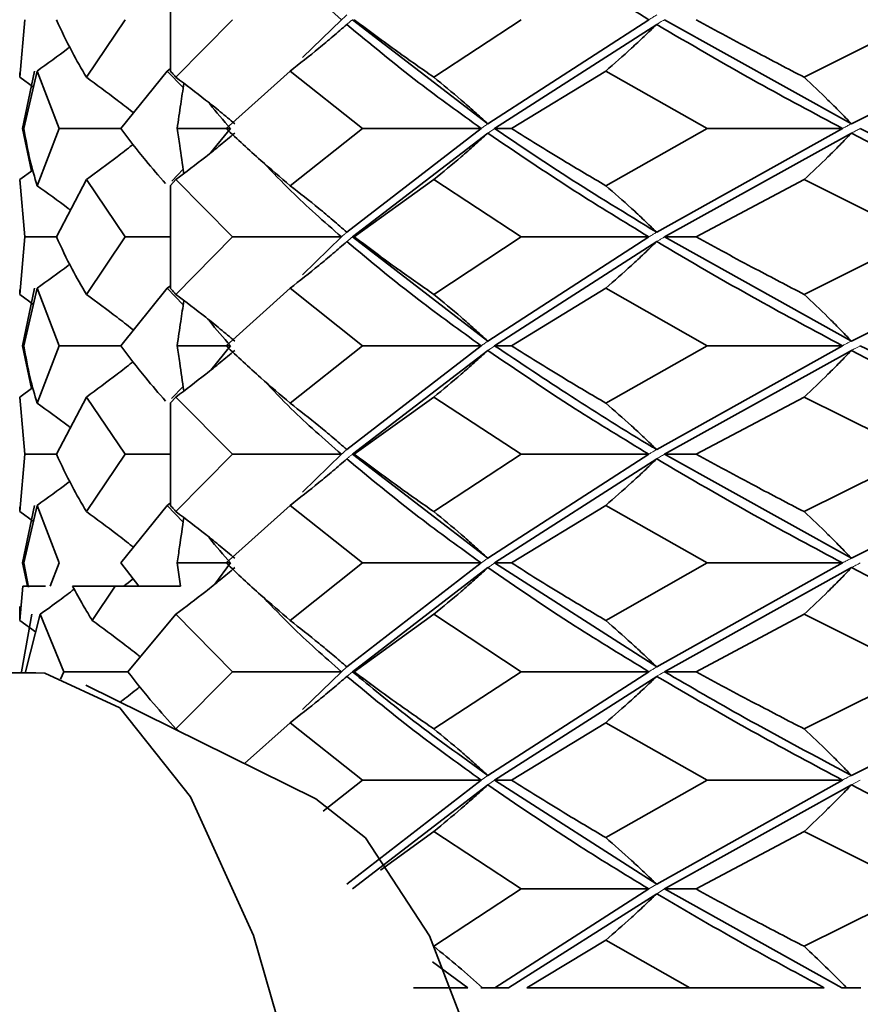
# Model space of a CAD drawing. Header units: millimetres. Extents: x 0 to 1118, y 0 to 864.
# Tile 181 of 200: x 984.21 to 986.02, y 363.51 to 365.64. Entities that reach past the tile are written whole.
import ezdxf

# ---------------------------------------------------------------- set-up
doc = ezdxf.new("R2010")
doc.units = ezdxf.units.MM

msp = doc.modelspace()

# ---------------------------------------------------------------- linework, layer by layer
at = {"color": 7, "linetype": 'Continuous', "lineweight": 35}
for p, q in [((984.535, 365.5246), (984.535, 365.7469)), ((984.2208, 365.6358), (984.2096, 365.5117)), ((984.4374, 365.6358), (984.3536, 365.5117)), ((984.6687, 365.6358), (984.5466, 365.5117)), ((984.9039, 365.6358), (984.8201, 365.5541)), ((984.9275, 365.6358), (985.22, 365.4112)), ((985.2918, 365.6358), (985.1032, 365.5117)), ((985.5672, 365.6358), (985.22, 365.4112)), ((985.601, 365.6358), (986.0042, 365.4112)), ((986.15, 365.6358), (985.9022, 365.5117)), ((986.455, 365.6358), (986.0042, 365.4112)), ((985.5841, 365.6256), (985.2345, 365.4011)), ((984.528, 365.525), (984.535, 365.5303)), ((984.2098, 365.5213), (984.2096, 365.5117)), ((984.2096, 365.5117), (984.2391, 365.4902)), ((984.2415, 365.525), (984.216, 365.4011)), ((984.2471, 365.525), (984.2187, 365.4011)), ((984.2471, 365.525), (984.2948, 365.4011)), ((984.528, 365.525), (984.4275, 365.4011)), ((984.528, 365.525), (984.5624, 365.4892)), ((984.7931, 365.525), (984.6548, 365.4011)), ((984.7931, 365.525), (984.9492, 365.4011)), ((985.4741, 365.525), (985.2708, 365.4011)), ((985.4741, 365.525), (985.6934, 365.4011)), ((984.216, 365.4011), (984.2349, 365.3093)), ((984.2948, 365.4011), (984.2471, 365.2777)), ((984.4275, 365.4011), (984.2948, 365.4011)), ((984.6647, 365.4011), (984.5495, 365.4011)), ((984.6647, 365.4011), (984.6223, 365.349)), ((984.9492, 365.4011), (984.7931, 365.2777)), ((985.2056, 365.4011), (984.9156, 365.1773)), ((985.2056, 365.4011), (984.9492, 365.4011)), ((985.2345, 365.4011), (985.2708, 365.4011)), ((985.6934, 365.4011), (985.4741, 365.2777)), ((985.985, 365.4011), (985.5841, 365.1773)), ((985.985, 365.4011), (985.6934, 365.4011)), ((985.22, 365.391), (984.9275, 365.1672)), ((986.0042, 365.391), (985.601, 365.1672)), ((984.2096, 365.2909), (984.2379, 365.3114)), ((984.5624, 365.3133), (984.5376, 365.2876)), ((984.2096, 365.2909), (984.2208, 365.1672)), ((984.2096, 365.2909), (984.2103, 365.2814)), ((984.3536, 365.2909), (984.2888, 365.1672)), ((984.3536, 365.2909), (984.4374, 365.1672)), ((984.5466, 365.2909), (984.535, 365.2781)), ((984.535, 365.0561), (984.535, 365.2781)), ((984.5466, 365.2909), (984.6687, 365.1672)), ((985.1032, 365.2909), (984.9316, 365.1672)), ((985.1032, 365.2909), (985.2918, 365.1672)), ((985.9022, 365.2909), (985.6692, 365.1672)), ((985.9022, 365.2909), (986.15, 365.1672)), ((984.2208, 365.1672), (984.2096, 365.0432)), ((984.2888, 365.1672), (984.2208, 365.1672)), ((984.4374, 365.1672), (984.3536, 365.0432)), ((984.535, 365.1672), (984.4374, 365.1672)), ((984.6687, 365.1672), (984.5466, 365.0432)), ((984.9039, 365.1672), (984.6687, 365.1672)), ((984.9039, 365.1672), (984.8202, 365.0855)), ((984.9275, 365.1672), (984.9316, 365.1672)), ((984.9275, 365.1672), (985.22, 364.9425)), ((985.2918, 365.1672), (985.1032, 365.0432)), ((985.5672, 365.1672), (985.22, 364.9425)), ((985.5672, 365.1672), (985.2918, 365.1672)), ((985.601, 365.1672), (985.6692, 365.1672)), ((985.601, 365.1672), (986.0042, 364.9425)), ((986.15, 365.1672), (985.9022, 365.0432)), ((986.455, 365.1672), (986.0042, 364.9425)), ((985.5841, 365.1571), (985.2345, 364.9324)), ((984.528, 365.0565), (984.535, 365.0618)), ((984.2098, 365.0528), (984.2096, 365.0432)), ((984.2096, 365.0432), (984.2391, 365.0216)), ((984.2415, 365.0565), (984.216, 364.9324)), ((984.2471, 365.0565), (984.2187, 364.9324)), ((984.2471, 365.0565), (984.2948, 364.9324)), ((984.528, 365.0565), (984.4275, 364.9324)), ((984.528, 365.0565), (984.5624, 365.0207)), ((984.7931, 365.0565), (984.6548, 364.9324)), ((984.7931, 365.0565), (984.9492, 364.9324)), ((985.4741, 365.0565), (985.2708, 364.9324)), ((985.4741, 365.0565), (985.6934, 364.9324)), ((984.216, 364.9324), (984.2349, 364.8403)), ((984.2948, 364.9324), (984.2471, 364.8086)), ((984.4275, 364.9324), (984.2948, 364.9324)), ((984.6647, 364.9324), (984.5495, 364.9324)), ((984.6647, 364.9324), (984.6222, 364.88)), ((984.9492, 364.9324), (984.7931, 364.8086)), ((985.2056, 364.9324), (984.9156, 364.7085)), ((985.22, 364.9223), (984.9275, 364.6984)), ((985.2056, 364.9324), (984.9492, 364.9324)), ((985.2345, 364.9324), (985.2708, 364.9324)), ((985.6934, 364.9324), (985.4741, 364.8086)), ((985.985, 364.9324), (985.5841, 364.7085)), ((986.0042, 364.9223), (985.601, 364.6984)), ((985.985, 364.9324), (985.6934, 364.9324)), ((984.2096, 364.8218), (984.2379, 364.8424)), ((984.5624, 364.8443), (984.5375, 364.8185)), ((984.2096, 364.8218), (984.2208, 364.6984)), ((984.2096, 364.8218), (984.2103, 364.8122)), ((984.3536, 364.8218), (984.2888, 364.6984)), ((984.3536, 364.8218), (984.4374, 364.6984)), ((984.5466, 364.8218), (984.535, 364.809)), ((984.535, 364.5875), (984.535, 364.809)), ((984.5466, 364.8218), (984.6687, 364.6984)), ((985.1032, 364.8218), (984.9316, 364.6984)), ((985.1032, 364.8218), (985.2918, 364.6984)), ((985.9022, 364.8218), (985.6692, 364.6984)), ((985.9022, 364.8218), (986.15, 364.6984)), ((984.2208, 364.6984), (984.2096, 364.5746)), ((984.2888, 364.6984), (984.2208, 364.6984)), ((984.4374, 364.6984), (984.3536, 364.5746)), ((984.535, 364.6984), (984.4374, 364.6984)), ((984.6687, 364.6984), (984.5466, 364.5746)), ((984.9039, 364.6984), (984.6687, 364.6984)), ((984.9039, 364.6984), (984.8202, 364.6168)), ((984.9275, 364.6984), (984.9316, 364.6984)), ((984.9275, 364.6984), (985.22, 364.474)), ((985.2918, 364.6984), (985.1032, 364.5746)), ((985.5672, 364.6984), (985.22, 364.474)), ((985.5841, 364.6883), (985.2345, 364.4639)), ((985.5672, 364.6984), (985.2918, 364.6984)), ((985.601, 364.6984), (985.6692, 364.6984)), ((985.601, 364.6984), (986.0042, 364.474)), ((986.15, 364.6984), (985.9022, 364.5746)), ((986.455, 364.6984), (986.0042, 364.474)), ((984.528, 364.5879), (984.535, 364.5932)), ((984.2098, 364.5842), (984.2096, 364.5746)), ((984.2096, 364.5746), (984.2391, 364.5531)), ((984.2415, 364.5879), (984.216, 364.4639)), ((984.2471, 364.5879), (984.2187, 364.4639)), ((984.2471, 364.5879), (984.2948, 364.4639)), ((984.528, 364.5879), (984.4275, 364.4639)), ((984.528, 364.5879), (984.5624, 364.5521)), ((984.7931, 364.5879), (984.6548, 364.4639)), ((984.7931, 364.5879), (984.9492, 364.4639)), ((985.4741, 364.5879), (985.2708, 364.4639)), ((985.4741, 364.5879), (985.6934, 364.4639)), ((984.216, 364.4639), (984.2263, 364.4139)), ((984.2187, 364.4639), (984.2288, 364.4119)), ((984.2948, 364.4639), (984.2756, 364.4139)), ((984.4275, 364.4639), (984.4664, 364.4139)), ((984.6647, 364.4639), (984.5495, 364.4639)), ((984.5568, 364.4139), (984.5495, 364.4639)), ((984.6647, 364.4639), (984.6304, 364.418)), ((984.9492, 364.4639), (984.7931, 364.3398)), ((985.2056, 364.4639), (984.9156, 364.2394)), ((985.22, 364.4537), (984.9275, 364.2293)), ((985.2056, 364.4639), (984.9492, 364.4639)), ((985.2345, 364.4639), (985.2708, 364.4639)), ((985.2345, 364.4639), (985.5841, 364.2394)), ((985.6934, 364.4639), (985.4741, 364.3398)), ((985.985, 364.4639), (985.5841, 364.2394)), ((986.0042, 364.4537), (985.601, 364.2293)), ((985.985, 364.4639), (985.6934, 364.4639)), ((984.2164, 364.4139), (984.2101, 364.3398)), ((984.2164, 364.4139), (984.2651, 364.4139)), ((984.3234, 364.4139), (984.4159, 364.4139)), ((984.4159, 364.4139), (984.3663, 364.3398)), ((984.4159, 364.4139), (984.5568, 364.4139)), ((984.2096, 364.3701), (984.2101, 364.3398)), ((984.2101, 364.3398), (984.244, 364.3151)), ((984.2359, 364.3531), (984.2136, 364.2293)), ((984.2537, 364.3531), (984.2221, 364.2293)), ((984.2537, 364.3531), (984.3047, 364.2293)), ((984.5466, 364.3531), (984.443, 364.2293)), ((984.5466, 364.3531), (984.6687, 364.2293)), ((985.1032, 364.3531), (984.9316, 364.2293)), ((985.1032, 364.3531), (985.2918, 364.2293)), ((985.9022, 364.3531), (985.6692, 364.2293)), ((985.9022, 364.3531), (986.15, 364.2293)), ((984.2444, 364.2269), (980.8859, 364.2269)), ((984.3047, 364.2293), (984.298, 364.213)), ((984.443, 364.2293), (984.3047, 364.2293)), ((984.6687, 364.2293), (984.5466, 364.1059)), ((984.9039, 364.2293), (984.6687, 364.2293)), ((984.9039, 364.2293), (984.8202, 364.1479)), ((984.9275, 364.2293), (984.9316, 364.2293)), ((985.2918, 364.2293), (985.1032, 364.1059)), ((985.5672, 364.2293), (985.22, 364.0054)), ((985.5841, 364.2192), (985.2345, 363.9953)), ((985.5672, 364.2293), (985.2918, 364.2293)), ((985.601, 364.2293), (985.6692, 364.2293)), ((986.15, 364.2293), (985.9022, 364.1059)), ((986.455, 364.2293), (986.0042, 364.0054)), ((984.8483, 363.955), (984.3524, 364.2003)), ((984.5466, 364.1059), (984.5529, 364.1011)), ((984.7931, 364.1191), (984.6946, 364.031)), ((984.7931, 364.1191), (984.9492, 363.9953)), ((985.4741, 364.1191), (985.2708, 363.9953)), ((985.4741, 364.1191), (985.6934, 363.9953)), ((984.9492, 363.9953), (984.8647, 363.9282)), ((985.2056, 363.9953), (984.9156, 363.7706)), ((985.22, 363.9852), (984.9275, 363.7605)), ((985.2056, 363.9953), (984.9492, 363.9953)), ((985.2345, 363.9953), (985.2708, 363.9953)), ((985.2345, 363.9953), (985.5841, 363.7706)), ((985.6934, 363.9953), (985.4741, 363.8713)), ((985.985, 363.9953), (985.5841, 363.7706)), ((986.0042, 363.9852), (985.601, 363.7605)), ((985.985, 363.9953), (985.6934, 363.9953)), ((985.1032, 363.8845), (984.9882, 363.8014)), ((985.1032, 363.8845), (985.2918, 363.7605)), ((985.9022, 363.8845), (985.6692, 363.7605)), ((985.9022, 363.8845), (986.15, 363.7605)), ((985.2918, 363.7605), (985.1032, 363.6368)), ((985.5672, 363.7605), (985.2351, 363.5472)), ((985.5841, 363.7504), (985.2645, 363.5472)), ((985.5672, 363.7605), (985.2918, 363.7605)), ((985.601, 363.7605), (985.6692, 363.7605)), ((985.601, 363.7605), (985.9838, 363.5474)), ((986.15, 363.7605), (985.9022, 363.6368)), ((985.4741, 363.65), (985.3036, 363.5472)), ((985.4741, 363.65), (985.6554, 363.5474)), ((985.1005, 363.6035), (985.1764, 363.5474)), ((985.0597, 363.5472), (985.1764, 363.5472)), ((985.2048, 363.5472), (985.2083, 363.5472)), ((985.2351, 363.5472), (985.2085, 363.5472)), ((985.6554, 363.5472), (985.3036, 363.5472)), ((985.6554, 363.5472), (985.9457, 363.5472)), ((985.9837, 363.5472), (985.9941, 363.5472)), ((986.0243, 363.5472), (985.9941, 363.5472))]:
    msp.add_line(p, q, dxfattribs=at)
at = {"color": 7, "linetype": 'Continuous', "lineweight": 18}
for p, q in [((984.9156, 364.2394), (984.9039, 364.2293)), ((984.9275, 364.2293), (984.9156, 364.2192)), ((985.22, 364.0054), (985.2056, 363.9953)), ((985.2345, 363.9953), (985.22, 363.9852)), ((986.0042, 363.9852), (986.0137, 363.9902)), ((986.0235, 363.9953), (986.0137, 363.9902)), ((985.5841, 363.7706), (985.5672, 363.7605)), ((985.601, 363.7605), (985.5841, 363.7504))]:
    msp.add_line(p, q, dxfattribs=at)
at = {"color": 7, "linetype": 'Continuous', "lineweight": 35, "flags": 128}
for points in [[(984.2444, 364.2269), (984.2636, 364.226), (984.4254, 364.1514), (984.5782, 363.9596), (984.7142, 363.6602), (984.8267, 363.2682), (984.9099, 362.8033), (984.9598, 362.2888), (984.9738, 361.7504), (984.9513, 361.2152), (984.8933, 360.7101), (984.8027, 360.2603), (984.6842, 359.8884), (984.5436, 359.613), (984.388, 359.448), (984.2444, 359.4009)], [(984.8483, 363.955), (984.9557, 363.8708), (985.0936, 363.6596), (985.2131, 363.349), (985.3077, 362.9555), (985.3723, 362.5006), (985.4035, 362.0086), (985.3995, 361.5061), (985.3606, 361.0202), (985.2888, 360.5771), (985.1881, 360.2006), (985.0638, 359.9111), (984.9227, 359.7243), (984.8483, 359.6727)]]:
    msp.add_lwpolyline(points, dxfattribs=at)
at = {"color": 7, "linetype": 'Continuous', "lineweight": 35}
for points, knots in [([(985.22, 365.8602), (985.2812, 365.8184), (985.3906, 365.7437), (985.5132, 365.6688), (985.5672, 365.6358)], [0, 0, 0, 0, 0.559623, 1, 1, 1, 1]), ([(986.0042, 365.8602), (986.0852, 365.8184), (986.2301, 365.7437), (986.3862, 365.6688), (986.455, 365.6358)], [0, 0, 0, 0, 0.559623, 1, 1, 1, 1]), ([(984.7363, 365.7956), (984.7555, 365.7753), (984.8057, 365.7221), (984.8664, 365.6688), (984.9039, 365.6358)], [0, 0, 0, 0, 0.381385, 1, 1, 1, 1]), ([(984.2888, 365.6358), (984.2996, 365.6126), (984.3189, 365.5712), (984.343, 365.5299), (984.3536, 365.5117)], [0, 0, 0, 0, 0.560071, 1, 1, 1, 1]), ([(984.9316, 365.6358), (984.9625, 365.6126), (985.0176, 365.5712), (985.0771, 365.5299), (985.1032, 365.5117)], [0, 0, 0, 0, 0.560071, 1, 1, 1, 1]), ([(985.6692, 365.6358), (985.7117, 365.6126), (985.7875, 365.5712), (985.8672, 365.5299), (985.9022, 365.5117)], [0, 0, 0, 0, 0.560071, 1, 1, 1, 1]), ([(984.7931, 365.525), (984.8138, 365.5412), (984.845, 365.5656), (984.8856, 365.5995), (984.9056, 365.6169), (984.9156, 365.6256)], [0, 0, 0, 0, 0.499743, 0.749837, 1, 1, 1, 1]), ([(984.9156, 365.6256), (984.966, 365.5836), (985.0559, 365.5087), (985.1599, 365.434), (985.2056, 365.4011)], [0, 0, 0, 0, 0.560308, 1, 1, 1, 1]), ([(985.4741, 365.525), (985.4928, 365.5412), (985.5207, 365.5656), (985.5571, 365.5995), (985.5751, 365.6169), (985.5841, 365.6256)], [0, 0, 0, 0, 0.499743, 0.749837, 1, 1, 1, 1]), ([(985.5841, 365.6256), (985.6556, 365.5836), (985.7833, 365.5087), (985.9234, 365.434), (985.985, 365.4011)], [0, 0, 0, 0, 0.560308, 1, 1, 1, 1]), ([(984.2471, 365.525), (984.2697, 365.5411), (984.2934, 365.5581), (984.3165, 365.5759), (984.3176, 365.5768)], [0, 0, 0, 0, 0.951124, 1, 1, 1, 1]), ([(984.3536, 365.5117), (984.3757, 365.4954), (984.4089, 365.471), (984.4424, 365.445), (984.454, 365.4356), (984.4549, 365.4349)], [0, 0, 0, 0, 0.647861, 0.972065, 1, 1, 1, 1]), ([(984.535, 365.5246), (984.5372, 365.5222), (984.541, 365.5179), (984.5449, 365.5136), (984.5466, 365.5117)], [0, 0, 0, 0, 0.560017, 1, 1, 1, 1]), ([(984.5466, 365.5117), (984.5681, 365.4954), (984.6004, 365.4711), (984.6426, 365.4372), (984.6633, 365.4199), (984.6737, 365.4112)], [0, 0, 0, 0, 0.499756, 0.749846, 1, 1, 1, 1]), ([(985.1032, 365.5117), (985.123, 365.4954), (985.1527, 365.4711), (985.1914, 365.4372), (985.2105, 365.4199), (985.22, 365.4112)], [0, 0, 0, 0, 0.499756, 0.749846, 1, 1, 1, 1]), ([(985.9022, 365.5117), (985.9195, 365.4954), (985.9454, 365.4711), (985.9792, 365.4372), (985.9959, 365.4199), (986.0042, 365.4112)], [0, 0, 0, 0, 0.499756, 0.749846, 1, 1, 1, 1]), ([(984.5495, 365.4011), (984.552, 365.4186), (984.5568, 365.4509), (984.5616, 365.4836), (984.5638, 365.4986)], [0, 0, 0, 0, 0.539574, 1, 1, 1, 1]), ([(984.6166, 365.4579), (984.6176, 365.4566), (984.6323, 365.4377), (984.6491, 365.4187), (984.6647, 365.4011)], [0, 0, 0, 0, 0.06926, 1, 1, 1, 1]), ([(984.2187, 365.4011), (984.2227, 365.3781), (984.2299, 365.3369), (984.2419, 365.2958), (984.2471, 365.2777)], [0, 0, 0, 0, 0.560081, 1, 1, 1, 1]), ([(984.4275, 365.4011), (984.445, 365.3781), (984.4751, 365.3384), (984.5098, 365.2988), (984.5243, 365.2821)], [0, 0, 0, 0, 0.580842, 1, 1, 1, 1]), ([(984.5638, 365.304), (984.5608, 365.3241), (984.556, 365.3566), (984.5513, 365.3889), (984.5495, 365.4011)], [0, 0, 0, 0, 0.621396, 1, 1, 1, 1]), ([(984.6548, 365.4011), (984.6794, 365.3781), (984.7233, 365.3369), (984.7718, 365.2958), (984.7931, 365.2777)], [0, 0, 0, 0, 0.560081, 1, 1, 1, 1]), ([(985.2345, 365.4011), (985.2855, 365.3665), (985.3952, 365.2921), (985.5182, 365.2174), (985.5841, 365.1773)], [0, 0, 0, 0, 0.464443, 1, 1, 1, 1]), ([(985.2708, 365.4011), (985.3077, 365.3781), (985.3735, 365.3369), (985.4434, 365.2958), (985.4741, 365.2777)], [0, 0, 0, 0, 0.5600806, 1, 1, 1, 1]), ([(986.0235, 365.4011), (986.0909, 365.3665), (986.2361, 365.2921), (986.3926, 365.2174), (986.4764, 365.1773)], [0, 0, 0, 0, 0.464443, 1, 1, 1, 1]), ([(984.5466, 365.2909), (984.5682, 365.3071), (984.6005, 365.3314), (984.6426, 365.3651), (984.6633, 365.3824), (984.6737, 365.391)], [0, 0, 0, 0, 0.499745, 0.749837, 1, 1, 1, 1]), ([(985.1032, 365.2909), (985.123, 365.3071), (985.1527, 365.3314), (985.1914, 365.3651), (985.2105, 365.3824), (985.22, 365.391)], [0, 0, 0, 0, 0.499745, 0.749837, 1, 1, 1, 1]), ([(985.22, 365.391), (985.2812, 365.3494), (985.3906, 365.2749), (985.5132, 365.2002), (985.5672, 365.1672)], [0, 0, 0, 0, 0.559537, 1, 1, 1, 1]), ([(985.9022, 365.2909), (985.9195, 365.3071), (985.9454, 365.3314), (985.9792, 365.3651), (985.9959, 365.3824), (986.0042, 365.391)], [0, 0, 0, 0, 0.499745, 0.749837, 1, 1, 1, 1]), ([(986.0042, 365.391), (986.0852, 365.3494), (986.2301, 365.2749), (986.3862, 365.2002), (986.455, 365.1672)], [0, 0, 0, 0, 0.559537, 1, 1, 1, 1]), ([(984.3536, 365.2909), (984.3757, 365.3071), (984.4089, 365.3314), (984.4422, 365.3571), (984.4536, 365.3663), (984.4543, 365.3669)], [0, 0, 0, 0, 0.652293, 0.978725, 1, 1, 1, 1]), ([(984.7367, 365.3263), (984.7557, 365.3062), (984.8059, 365.2533), (984.8663, 365.2002), (984.9039, 365.1672)], [0, 0, 0, 0, 0.379852, 1, 1, 1, 1]), ([(984.2471, 365.2777), (984.2697, 365.2616), (984.2939, 365.2443), (984.3174, 365.2262), (984.319, 365.2249)], [0, 0, 0, 0, 0.931865, 1, 1, 1, 1]), ([(984.7931, 365.2777), (984.8138, 365.2615), (984.845, 365.2372), (984.8856, 365.2034), (984.9056, 365.186), (984.9156, 365.1773)], [0, 0, 0, 0, 0.499733, 0.749831, 1, 1, 1, 1]), ([(985.4741, 365.2777), (985.4928, 365.2615), (985.5207, 365.2372), (985.5572, 365.2034), (985.5751, 365.186), (985.5841, 365.1773)], [0, 0, 0, 0, 0.499733, 0.749831, 1, 1, 1, 1]), ([(984.2888, 365.1672), (984.2996, 365.1441), (984.3189, 365.1027), (984.343, 365.0614), (984.3536, 365.0432)], [0, 0, 0, 0, 0.559898, 1, 1, 1, 1]), ([(984.9316, 365.1672), (984.9625, 365.1441), (985.0176, 365.1027), (985.0771, 365.0614), (985.1032, 365.0432)], [0, 0, 0, 0, 0.559898, 1, 1, 1, 1]), ([(985.6692, 365.1672), (985.7117, 365.1441), (985.7875, 365.1027), (985.8672, 365.0614), (985.9022, 365.0432)], [0, 0, 0, 0, 0.559898, 1, 1, 1, 1]), ([(984.7931, 365.0565), (984.8138, 365.0727), (984.845, 365.0971), (984.8856, 365.131), (984.9056, 365.1484), (984.9156, 365.1571)], [0, 0, 0, 0, 0.49975, 0.749842, 1, 1, 1, 1]), ([(984.9156, 365.1571), (984.966, 365.1152), (985.0559, 365.0402), (985.1599, 364.9653), (985.2056, 364.9324)], [0, 0, 0, 0, 0.559992, 1, 1, 1, 1]), ([(985.4741, 365.0565), (985.4928, 365.0727), (985.5207, 365.0971), (985.5571, 365.131), (985.5751, 365.1484), (985.5841, 365.1571)], [0, 0, 0, 0, 0.49975, 0.749842, 1, 1, 1, 1]), ([(985.5841, 365.1571), (985.6556, 365.1152), (985.7832, 365.0402), (985.9233, 364.9653), (985.985, 364.9324)], [0, 0, 0, 0, 0.559992, 1, 1, 1, 1]), ([(984.2471, 365.0565), (984.2697, 365.0726), (984.2934, 365.0896), (984.3165, 365.1074), (984.3176, 365.1083)], [0, 0, 0, 0, 0.951014, 1, 1, 1, 1]), ([(984.3536, 365.0432), (984.3757, 365.0269), (984.4089, 365.0024), (984.4424, 364.9764), (984.454, 364.967), (984.455, 364.9662)], [0, 0, 0, 0, 0.6478198, 0.972012, 1, 1, 1, 1]), ([(984.535, 365.0561), (984.5372, 365.0536), (984.541, 365.0494), (984.5449, 365.0451), (984.5466, 365.0432)], [0, 0, 0, 0, 0.559999, 1, 1, 1, 1]), ([(984.5466, 365.0432), (984.5682, 365.0269), (984.6005, 365.0025), (984.6426, 364.9686), (984.6633, 364.9512), (984.6737, 364.9425)], [0, 0, 0, 0, 0.499749, 0.749841, 1, 1, 1, 1]), ([(985.1032, 365.0432), (985.123, 365.0269), (985.1527, 365.0025), (985.1914, 364.9686), (985.2105, 364.9512), (985.22, 364.9425)], [0, 0, 0, 0, 0.499749, 0.749841, 1, 1, 1, 1]), ([(985.9022, 365.0432), (985.9195, 365.0269), (985.9454, 365.0025), (985.9792, 364.9686), (985.9959, 364.9512), (986.0042, 364.9425)], [0, 0, 0, 0, 0.499749, 0.749841, 1, 1, 1, 1]), ([(984.5495, 364.9324), (984.552, 364.9499), (984.5568, 364.9823), (984.5616, 365.015), (984.5638, 365.03)], [0, 0, 0, 0, 0.53911, 1, 1, 1, 1]), ([(984.6166, 364.9893), (984.6176, 364.988), (984.6323, 364.969), (984.6491, 364.95), (984.6647, 364.9324)], [0, 0, 0, 0, 0.069046, 1, 1, 1, 1]), ([(984.2187, 364.9324), (984.2227, 364.9092), (984.2299, 364.8679), (984.2419, 364.8267), (984.2471, 364.8086)], [0, 0, 0, 0, 0.560274, 1, 1, 1, 1]), ([(984.4275, 364.9324), (984.445, 364.9092), (984.4751, 364.8694), (984.5098, 364.8297), (984.5243, 364.813)], [0, 0, 0, 0, 0.581043, 1, 1, 1, 1]), ([(984.5466, 364.8218), (984.5682, 364.838), (984.6005, 364.8624), (984.6426, 364.8962), (984.6633, 364.9136), (984.6737, 364.9223)], [0, 0, 0, 0, 0.499734, 0.749832, 1, 1, 1, 1]), ([(984.5638, 364.8349), (984.5608, 364.8551), (984.556, 364.8877), (984.5513, 364.9201), (984.5495, 364.9324)], [0, 0, 0, 0, 0.620769, 1, 1, 1, 1]), ([(984.6548, 364.9324), (984.6794, 364.9092), (984.7233, 364.8679), (984.7718, 364.8267), (984.7931, 364.8086)], [0, 0, 0, 0, 0.560274, 1, 1, 1, 1]), ([(985.1032, 364.8218), (985.123, 364.838), (985.1527, 364.8624), (985.1914, 364.8962), (985.2105, 364.9136), (985.22, 364.9223)], [0, 0, 0, 0, 0.499734, 0.749832, 1, 1, 1, 1]), ([(985.22, 364.9223), (985.2813, 364.8804), (985.3906, 364.8056), (985.5133, 364.7311), (985.5672, 364.6984)], [0, 0, 0, 0, 0.560454, 1, 1, 1, 1]), ([(985.2345, 364.9324), (985.3438, 364.8595), (985.4559, 364.7849), (985.581, 364.7103), (985.5841, 364.7085)], [0, 0, 0, 0, 0.975437, 1, 1, 1, 1]), ([(985.2708, 364.9324), (985.3077, 364.9092), (985.3735, 364.8679), (985.4434, 364.8267), (985.4741, 364.8086)], [0, 0, 0, 0, 0.560274, 1, 1, 1, 1]), ([(985.9022, 364.8218), (985.9195, 364.838), (985.9454, 364.8624), (985.9792, 364.8962), (985.9959, 364.9136), (986.0042, 364.9223)], [0, 0, 0, 0, 0.499734, 0.749832, 1, 1, 1, 1]), ([(986.0042, 364.9223), (986.0853, 364.8804), (986.2301, 364.8056), (986.3863, 364.7311), (986.455, 364.6984)], [0, 0, 0, 0, 0.560454, 1, 1, 1, 1]), ([(986.0235, 364.9324), (986.167, 364.8595), (986.3142, 364.7849), (986.4725, 364.7103), (986.4764, 364.7085)], [0, 0, 0, 0, 0.975437, 1, 1, 1, 1]), ([(984.3536, 364.8218), (984.3757, 364.8381), (984.4089, 364.8624), (984.4422, 364.8882), (984.4536, 364.8974), (984.4543, 364.898)], [0, 0, 0, 0, 0.652331, 0.978798, 1, 1, 1, 1]), ([(984.7371, 364.8569), (984.756, 364.8368), (984.806, 364.7839), (984.8664, 364.7311), (984.9039, 364.6984)], [0, 0, 0, 0, 0.379569, 1, 1, 1, 1]), ([(984.2471, 364.8086), (984.2697, 364.7925), (984.2938, 364.7752), (984.3174, 364.7572), (984.319, 364.7559)], [0, 0, 0, 0, 0.931924, 1, 1, 1, 1]), ([(984.7931, 364.8086), (984.8138, 364.7924), (984.845, 364.7681), (984.8856, 364.7345), (984.9056, 364.7172), (984.9156, 364.7085)], [0, 0, 0, 0, 0.499754, 0.749841, 1, 1, 1, 1]), ([(985.4741, 364.8086), (985.4928, 364.7924), (985.5207, 364.7681), (985.5571, 364.7345), (985.5751, 364.7172), (985.5841, 364.7085)], [0, 0, 0, 0, 0.499754, 0.749841, 1, 1, 1, 1]), ([(984.2888, 364.6984), (984.2996, 364.6754), (984.3189, 364.6341), (984.343, 364.5928), (984.3536, 364.5746)], [0, 0, 0, 0, 0.559724, 1, 1, 1, 1]), ([(984.7931, 364.5879), (984.8138, 364.6041), (984.845, 364.6285), (984.8856, 364.6623), (984.9056, 364.6797), (984.9156, 364.6883)], [0, 0, 0, 0, 0.499758, 0.749847, 1, 1, 1, 1]), ([(984.9156, 364.6883), (984.966, 364.6465), (985.0559, 364.5718), (985.1599, 364.4968), (985.2056, 364.4639)], [0, 0, 0, 0, 0.559676, 1, 1, 1, 1]), ([(984.9316, 364.6984), (984.9625, 364.6754), (985.0176, 364.6341), (985.0771, 364.5928), (985.1032, 364.5746)], [0, 0, 0, 0, 0.559724, 1, 1, 1, 1]), ([(985.4741, 364.5879), (985.4928, 364.6041), (985.5207, 364.6285), (985.5571, 364.6623), (985.5751, 364.6797), (985.5841, 364.6883)], [0, 0, 0, 0, 0.499758, 0.749847, 1, 1, 1, 1]), ([(985.5841, 364.6883), (985.6555, 364.6465), (985.7832, 364.5718), (985.9233, 364.4968), (985.985, 364.4639)], [0, 0, 0, 0, 0.559676, 1, 1, 1, 1]), ([(985.6692, 364.6984), (985.7117, 364.6754), (985.7875, 364.6341), (985.8671, 364.5928), (985.9022, 364.5746)], [0, 0, 0, 0, 0.559724, 1, 1, 1, 1]), ([(984.2471, 364.5879), (984.2697, 364.6041), (984.2934, 364.621), (984.3165, 364.6388), (984.3176, 364.6397)], [0, 0, 0, 0, 0.950877, 1, 1, 1, 1]), ([(984.3536, 364.5746), (984.3757, 364.5584), (984.4089, 364.5339), (984.4424, 364.5079), (984.454, 364.4985), (984.455, 364.4977)], [0, 0, 0, 0, 0.64777, 0.971946, 1, 1, 1, 1]), ([(984.535, 364.5875), (984.5372, 364.5851), (984.541, 364.5808), (984.5449, 364.5765), (984.5466, 364.5746)], [0, 0, 0, 0, 0.559981, 1, 1, 1, 1]), ([(984.5466, 364.5746), (984.5682, 364.5584), (984.6005, 364.534), (984.6426, 364.5001), (984.6633, 364.4827), (984.6737, 364.474)], [0, 0, 0, 0, 0.499742, 0.749837, 1, 1, 1, 1]), ([(985.1032, 364.5746), (985.123, 364.5584), (985.1527, 364.534), (985.1914, 364.5001), (985.2105, 364.4827), (985.22, 364.474)], [0, 0, 0, 0, 0.499742, 0.749837, 1, 1, 1, 1]), ([(985.9022, 364.5746), (985.9195, 364.5584), (985.9454, 364.534), (985.9792, 364.5001), (985.9959, 364.4827), (986.0042, 364.474)], [0, 0, 0, 0, 0.499742, 0.749837, 1, 1, 1, 1]), ([(984.5495, 364.4639), (984.5512, 364.4755), (984.556, 364.508), (984.5607, 364.5406), (984.5638, 364.5615)], [0, 0, 0, 0, 0.359565, 1, 1, 1, 1]), ([(984.6166, 364.5208), (984.6176, 364.5195), (984.6323, 364.5005), (984.6491, 364.4815), (984.6647, 364.4639)], [0, 0, 0, 0, 0.068831, 1, 1, 1, 1]), ([(984.5466, 364.3531), (984.5682, 364.3693), (984.6005, 364.3937), (984.6426, 364.4276), (984.6633, 364.445), (984.6737, 364.4537)], [0, 0, 0, 0, 0.499742, 0.749837, 1, 1, 1, 1]), ([(984.6548, 364.4639), (984.6794, 364.4407), (984.7233, 364.3993), (984.7718, 364.358), (984.7931, 364.3398)], [0, 0, 0, 0, 0.5601, 1, 1, 1, 1]), ([(985.1032, 364.3531), (985.123, 364.3693), (985.1527, 364.3937), (985.1914, 364.4276), (985.2105, 364.445), (985.22, 364.4537)], [0, 0, 0, 0, 0.499742, 0.749837, 1, 1, 1, 1]), ([(985.22, 364.4537), (985.2813, 364.4117), (985.3906, 364.3368), (985.5133, 364.2621), (985.5672, 364.2293)], [0, 0, 0, 0, 0.560361, 1, 1, 1, 1]), ([(985.2708, 364.4639), (985.3077, 364.4407), (985.3735, 364.3993), (985.4434, 364.358), (985.4741, 364.3398)], [0, 0, 0, 0, 0.5601, 1, 1, 1, 1]), ([(985.9022, 364.3531), (985.9195, 364.3693), (985.9454, 364.3937), (985.9792, 364.4276), (985.9959, 364.445), (986.0042, 364.4537)], [0, 0, 0, 0, 0.499742, 0.749837, 1, 1, 1, 1]), ([(986.0042, 364.4537), (986.0853, 364.4117), (986.2301, 364.3368), (986.3863, 364.2621), (986.455, 364.2293)], [0, 0, 0, 0, 0.560361, 1, 1, 1, 1]), ([(984.4345, 364.4139), (984.4404, 364.4184), (984.4471, 364.4236), (984.4536, 364.4289), (984.4543, 364.4294)], [0, 0, 0, 0, 0.893614, 1, 1, 1, 1]), ([(984.2537, 364.3531), (984.2676, 364.363), (984.2923, 364.3807), (984.3165, 364.3991), (984.3271, 364.4072)], [0, 0, 0, 0, 0.560272, 1, 1, 1, 1]), ([(984.3234, 364.4139), (984.3309, 364.4), (984.3444, 364.3753), (984.3596, 364.3506), (984.3663, 364.3398)], [0, 0, 0, 0, 0.560084, 1, 1, 1, 1]), ([(984.7368, 364.3884), (984.7559, 364.3682), (984.806, 364.3151), (984.8664, 364.2621), (984.9039, 364.2293)], [0, 0, 0, 0, 0.380299, 1, 1, 1, 1]), ([(984.3663, 364.3398), (984.3883, 364.3235), (984.4215, 364.2991), (984.4557, 364.2726), (984.468, 364.2626), (984.4697, 364.2612)], [0, 0, 0, 0, 0.633197, 0.950061, 1, 1, 1, 1]), ([(984.7931, 364.3398), (984.8138, 364.3236), (984.845, 364.2992), (984.8856, 364.2654), (984.9056, 364.248), (984.9156, 364.2394)], [0, 0, 0, 0, 0.499758, 0.749847, 1, 1, 1, 1]), ([(985.4741, 364.3398), (985.4928, 364.3236), (985.5207, 364.2992), (985.5571, 364.2654), (985.5751, 364.248), (985.5841, 364.2394)], [0, 0, 0, 0, 0.499758, 0.749847, 1, 1, 1, 1]), ([(984.443, 364.2293), (984.4611, 364.2063), (984.4934, 364.1652), (984.5304, 364.124), (984.5466, 364.1059)], [0, 0, 0, 0, 0.559866, 1, 1, 1, 1]), ([(984.7931, 364.1191), (984.8138, 364.1353), (984.845, 364.1596), (984.8856, 364.1932), (984.9056, 364.2105), (984.9156, 364.2192)], [0, 0, 0, 0, 0.499754, 0.749841, 1, 1, 1, 1]), ([(984.9156, 364.2192), (984.9659, 364.1775), (985.0559, 364.1031), (985.1599, 364.0283), (985.2056, 363.9953)], [0, 0, 0, 0, 0.559475, 1, 1, 1, 1]), ([(984.9275, 364.2293), (984.9673, 364.1964), (985.0576, 364.122), (985.1618, 364.0472), (985.22, 364.0054)], [0, 0, 0, 0, 0.441243, 1, 1, 1, 1]), ([(984.9316, 364.2293), (984.9625, 364.2063), (985.0176, 364.1652), (985.0771, 364.124), (985.1032, 364.1059)], [0, 0, 0, 0, 0.559866, 1, 1, 1, 1]), ([(985.4741, 364.1191), (985.4928, 364.1353), (985.5207, 364.1596), (985.5571, 364.1932), (985.5751, 364.2105), (985.5841, 364.2192)], [0, 0, 0, 0, 0.499754, 0.749841, 1, 1, 1, 1]), ([(985.5841, 364.2192), (985.6555, 364.1775), (985.7832, 364.1031), (985.9233, 364.0283), (985.985, 363.9953)], [0, 0, 0, 0, 0.559475, 1, 1, 1, 1]), ([(985.601, 364.2293), (985.6575, 364.1964), (985.7855, 364.122), (985.9258, 364.0472), (986.0042, 364.0054)], [0, 0, 0, 0, 0.441243, 1, 1, 1, 1]), ([(985.6692, 364.2293), (985.7117, 364.2063), (985.7875, 364.1652), (985.8672, 364.124), (985.9022, 364.1059)], [0, 0, 0, 0, 0.559866, 1, 1, 1, 1]), ([(984.4263, 364.1637), (984.4283, 364.1652), (984.4413, 364.1748), (984.4555, 364.1859), (984.4676, 364.1957), (984.4691, 364.1969)], [0, 0, 0, 0, 0.135552, 0.894991, 1, 1, 1, 1]), ([(985.1032, 364.1059), (985.123, 364.0897), (985.1527, 364.0653), (985.1914, 364.0315), (985.2105, 364.0141), (985.22, 364.0054)], [0, 0, 0, 0, 0.499734, 0.749832, 1, 1, 1, 1]), ([(985.9022, 364.1059), (985.9195, 364.0897), (985.9454, 364.0653), (985.9792, 364.0315), (985.9959, 364.0141), (986.0042, 364.0054)], [0, 0, 0, 0, 0.499734, 0.749832, 1, 1, 1, 1]), ([(985.1032, 363.8845), (985.123, 363.9008), (985.1527, 363.9252), (985.1914, 363.9591), (985.2105, 363.9765), (985.22, 363.9852)], [0, 0, 0, 0, 0.499749, 0.749841, 1, 1, 1, 1]), ([(985.22, 363.9852), (985.2813, 363.9432), (985.3906, 363.8683), (985.5132, 363.7934), (985.5672, 363.7605)], [0, 0, 0, 0, 0.560044, 1, 1, 1, 1]), ([(985.2708, 363.9953), (985.3077, 363.9722), (985.3735, 363.9308), (985.4434, 363.8895), (985.4741, 363.8713)], [0, 0, 0, 0, 0.5599268, 1, 1, 1, 1]), ([(985.9022, 363.8845), (985.9195, 363.9008), (985.9454, 363.9252), (985.9792, 363.9591), (985.9959, 363.9765), (986.0042, 363.9852)], [0, 0, 0, 0, 0.499749, 0.749841, 1, 1, 1, 1]), ([(986.0042, 363.9852), (986.0853, 363.9432), (986.2301, 363.8683), (986.3863, 363.7934), (986.455, 363.7605)], [0, 0, 0, 0, 0.5600445, 1, 1, 1, 1]), ([(985.4741, 363.8713), (985.4928, 363.855), (985.5207, 363.8306), (985.5571, 363.7967), (985.5751, 363.7793), (985.5841, 363.7706)], [0, 0, 0, 0, 0.49975, 0.749842, 1, 1, 1, 1]), ([(985.4741, 363.65), (985.4928, 363.6662), (985.5207, 363.6905), (985.5572, 363.7243), (985.5751, 363.7417), (985.5841, 363.7504)], [0, 0, 0, 0, 0.499733, 0.749831, 1, 1, 1, 1]), ([(985.5841, 363.7504), (985.6488, 363.7124), (985.7644, 363.6446), (985.8903, 363.577), (985.9457, 363.5474)], [0, 0, 0, 0, 0.560413, 1, 1, 1, 1]), ([(985.6692, 363.7605), (985.7117, 363.7373), (985.7875, 363.696), (985.8672, 363.6549), (985.9022, 363.6368)], [0, 0, 0, 0, 0.560303, 1, 1, 1, 1]), ([(985.1032, 363.6368), (985.121, 363.6223), (985.1566, 363.5933), (985.1911, 363.5627), (985.2083, 363.5474)], [0, 0, 0, 0, 0.499807, 1, 1, 1, 1]), ([(985.9022, 363.6368), (985.9177, 363.6223), (985.9488, 363.5933), (985.9789, 363.5627), (985.994, 363.5474)], [0, 0, 0, 0, 0.4998068, 1, 1, 1, 1]), ([(985.2645, 363.5472), (985.262, 363.5472), (985.257, 363.5472), (985.2472, 363.5472), (985.24, 363.5472), (985.2351, 363.5472)], [0, 0, 0, 0, 0.251837, 0.503674, 1, 1, 1, 1])]:
    msp.add_open_spline(points, degree=3, knots=knots, dxfattribs=at)
at = {"color": 7, "linetype": 'Continuous', "lineweight": 18}
for points, knots in [([(984.9156, 365.6459), (984.9138, 365.6444), (984.911, 365.6419), (984.9071, 365.6385), (984.9049, 365.6367), (984.9039, 365.6358)], [0, 0, 0, 0, 0.451431, 0.725716, 1, 1, 1, 1]), ([(984.9156, 365.6256), (984.9174, 365.6272), (984.9203, 365.6296), (984.9242, 365.633), (984.9264, 365.6348), (984.9275, 365.6358)], [0, 0, 0, 0, 0.454662, 0.727331, 1, 1, 1, 1]), ([(985.5841, 365.6459), (985.5815, 365.6444), (985.5774, 365.6419), (985.5718, 365.6385), (985.5687, 365.6367), (985.5672, 365.6358)], [0, 0, 0, 0, 0.455372, 0.727686, 1, 1, 1, 1]), ([(985.5841, 365.6256), (985.5866, 365.6271), (985.5907, 365.6296), (985.5963, 365.633), (985.5995, 365.6348), (985.601, 365.6358)], [0, 0, 0, 0, 0.444959, 0.722479, 1, 1, 1, 1]), ([(985.22, 365.4112), (985.2178, 365.4097), (985.2143, 365.4072), (985.2095, 365.4039), (985.2069, 365.402), (985.2056, 365.4011)], [0, 0, 0, 0, 0.456468, 0.728234, 1, 1, 1, 1]), ([(985.22, 365.391), (985.2222, 365.3926), (985.2257, 365.395), (985.2306, 365.3984), (985.2332, 365.4002), (985.2345, 365.4011)], [0, 0, 0, 0, 0.454528, 0.727264, 1, 1, 1, 1]), ([(986.0042, 365.4112), (986.0031, 365.4106), (985.9993, 365.4087), (985.9929, 365.4053), (985.9876, 365.4025), (985.985, 365.4011)], [0, 0, 0, 0, 0.172408, 0.586203, 1, 1, 1, 1]), ([(986.0042, 365.391), (986.0047, 365.3913), (986.0082, 365.3931), (986.0146, 365.3965), (986.0205, 365.3996), (986.0235, 365.4011)], [0, 0, 0, 0, 0.079879, 0.539939, 1, 1, 1, 1]), ([(984.9156, 365.1773), (984.9138, 365.1758), (984.911, 365.1734), (984.9071, 365.17), (984.9049, 365.1681), (984.9039, 365.1672)], [0, 0, 0, 0, 0.452022, 0.726011, 1, 1, 1, 1]), ([(984.9156, 365.1571), (984.9174, 365.1586), (984.9203, 365.1611), (984.9242, 365.1645), (984.9264, 365.1663), (984.9275, 365.1672)], [0, 0, 0, 0, 0.455164, 0.727582, 1, 1, 1, 1]), ([(985.5841, 365.1773), (985.5826, 365.1765), (985.5791, 365.1744), (985.5735, 365.171), (985.5693, 365.1685), (985.5672, 365.1672)], [0, 0, 0, 0, 0.249999, 0.624999, 1, 1, 1, 1]), ([(985.5841, 365.1571), (985.5858, 365.1582), (985.5895, 365.1604), (985.5952, 365.1638), (985.5991, 365.1661), (985.601, 365.1672)], [0, 0, 0, 0, 0.3144428, 0.6572211, 1, 1, 1, 1]), ([(985.22, 364.9425), (985.2199, 364.9424), (985.2175, 364.9407), (985.2127, 364.9373), (985.208, 364.934), (985.2056, 364.9324)], [0, 0, 0, 0, 0.0179868, 0.5089925, 1, 1, 1, 1]), ([(986.0042, 364.9425), (986.0021, 364.9414), (985.9979, 364.9392), (985.9915, 364.9358), (985.9871, 364.9335), (985.985, 364.9324)], [0, 0, 0, 0, 0.3213558, 0.6606776, 1, 1, 1, 1]), ([(985.22, 364.9223), (985.2221, 364.9237), (985.2255, 364.9261), (985.2303, 364.9295), (985.2331, 364.9314), (985.2345, 364.9324)], [0, 0, 0, 0, 0.425317, 0.712658, 1, 1, 1, 1]), ([(986.0042, 364.9223), (986.0069, 364.9237), (986.0115, 364.9261), (986.0179, 364.9295), (986.0217, 364.9314), (986.0235, 364.9324)], [0, 0, 0, 0, 0.424502, 0.712251, 1, 1, 1, 1]), ([(984.9156, 364.7085), (984.9144, 364.7075), (984.9119, 364.7053), (984.908, 364.702), (984.9052, 364.6996), (984.9039, 364.6984)], [0, 0, 0, 0, 0.2933406, 0.64667, 1, 1, 1, 1]), ([(985.5841, 364.7085), (985.5824, 364.7075), (985.5788, 364.7053), (985.5731, 364.702), (985.5692, 364.6996), (985.5672, 364.6984)], [0, 0, 0, 0, 0.293474, 0.6467366, 1, 1, 1, 1]), ([(984.9156, 364.6883), (984.9172, 364.6897), (984.9205, 364.6925), (984.9244, 364.6959), (984.9268, 364.6978), (984.9275, 364.6984)], [0, 0, 0, 0, 0.4138749, 0.8277509, 1, 1, 1, 1]), ([(985.5841, 364.6883), (985.5869, 364.69), (985.5925, 364.6934), (985.5982, 364.6967), (985.601, 364.6984)], [0, 0, 0, 0, 0.499999, 1, 1, 1, 1]), ([(985.22, 364.474), (985.2191, 364.4733), (985.2162, 364.4713), (985.2114, 364.4679), (985.2076, 364.4652), (985.2056, 364.4639)], [0, 0, 0, 0, 0.193144, 0.596571, 1, 1, 1, 1]), ([(986.0042, 364.474), (986.0018, 364.4727), (985.9971, 364.4703), (985.9907, 364.4669), (985.9867, 364.4648), (985.985, 364.4639)], [0, 0, 0, 0, 0.3656722, 0.7313452, 1, 1, 1, 1]), ([(985.22, 364.4537), (985.2223, 364.4553), (985.2267, 364.4584), (985.2316, 364.4618), (985.2342, 364.4636), (985.2345, 364.4639)], [0, 0, 0, 0, 0.464602, 0.929206, 1, 1, 1, 1]), ([(986.0042, 364.4537), (986.0074, 364.4554), (986.0122, 364.4579), (986.0187, 364.4613), (986.0219, 364.463), (986.0235, 364.4639)], [0, 0, 0, 0, 0.499999, 0.749999, 1, 1, 1, 1]), ([(985.5841, 364.2394), (985.5829, 364.2387), (985.5795, 364.2366), (985.5738, 364.2333), (985.5694, 364.2306), (985.5672, 364.2293)], [0, 0, 0, 0, 0.207626, 0.603813, 1, 1, 1, 1]), ([(985.5841, 364.2192), (985.5858, 364.2203), (985.5894, 364.2224), (985.5951, 364.2257), (985.5989, 364.228), (985.601, 364.2293)], [0, 0, 0, 0, 0.314658, 0.629316, 1, 1, 1, 1]), ([(986.0042, 364.0054), (986.0025, 364.0046), (985.9993, 364.0029), (985.9928, 363.9995), (985.9881, 363.997), (985.985, 363.9953)], [0, 0, 0, 0, 0.256197, 0.512395, 1, 1, 1, 1])]:
    msp.add_open_spline(points, degree=3, knots=knots, dxfattribs=at)

doc.saveas('drawing.dxf')
